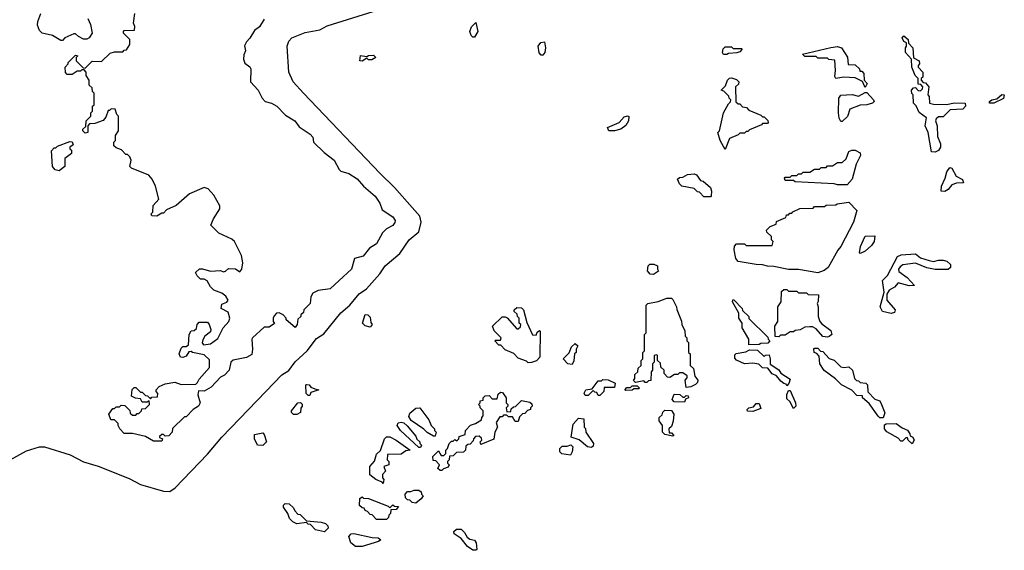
# Model space of a CAD drawing. Extents: x 2535812 to 2752880, y 540738 to 728399.
# Tile 137 of 213: x 2680022 to 2686070, y 578090 to 581347. Entities that reach past the tile are written whole.
import ezdxf

# ---------------------------------------------------------------- set-up
doc = ezdxf.new("R2010")
doc.units = 0

msp = doc.modelspace()

# ---------------------------------------------------------------- linework, layer by layer
at = {"layer": '0CON20XD'}
for points in [[(2679965, 578645.6), (2680065, 578700.4), (2680145, 578724.7), (2680174.8, 578724.8), (2680332.7, 578675), (2680415, 578633.8), (2680505.4, 578605.4), (2680695, 578531.2), (2680765, 578493.6), (2680905, 578452.6), (2680945, 578451.3), (2680976.6, 578473.4), (2681175, 578680), (2681264.9, 578785.1), (2681534.3, 579065), (2681633, 579167), (2681675.7, 579194.3), (2681715, 579247.6), (2681787.2, 579315), (2681845, 579389.7), (2681891.1, 579418.9), (2681995, 579547.8), (2682049.8, 579595), (2682108.3, 579665), (2682152.8, 579695), (2682233.5, 579786.5), (2682267.6, 579835), (2682357.4, 579912.6), (2682413.9, 579995), (2682474.7, 580045), (2682489.3, 580105), (2682480.8, 580140.8), (2682325, 580317.2), (2682235, 580403.8), (2681765.7, 580895), (2681702.5, 580965), (2681676.1, 581025), (2681666.2, 581185), (2681674.8, 581215), (2681694.7, 581235), (2681775, 581269), (2681865.8, 581284.2), (2681911.3, 581308.7), (2682193.5, 581396.5)], [(2680440, 581355), (2680457, 581317), (2680467.5, 581265), (2680450, 581235), (2680435, 581227.5), (2680415, 581227.5), (2680383, 581243), (2680365, 581260), (2680355, 581260), (2680300, 581235), (2680285, 581220), (2680275, 581220), (2680225, 581250), (2680160, 581265), (2680145, 581280), (2680132.3, 581312.3), (2680134, 581335), (2680152.5, 581385)], [(2680895, 578760), (2680845, 578760), (2680795, 578787.5), (2680715, 578806.7), (2680665, 578807.5), (2680637.5, 578835), (2680627.5, 578855), (2680628.3, 578868.3), (2680605, 578890), (2680581.7, 578891.7), (2680570, 578925), (2680595, 578960), (2680605, 578960), (2680615, 578970), (2680635, 578970), (2680645, 578980), (2680668.3, 578978.3), (2680698.3, 578948.3), (2680701.7, 578931.7), (2680715, 578920), (2680735, 578920), (2680745, 578930), (2680755, 578930), (2680770, 578945), (2680771.7, 578958.3), (2680795, 578960), (2680808.3, 578971.7), (2680820, 578985), (2680818.3, 579008.3), (2680805, 579000), (2680775, 579000), (2680765, 579020), (2680733, 579023), (2680710, 579035), (2680713, 579077), (2680725, 579090), (2680735, 579090), (2680765, 579060), (2680775, 579060), (2680795, 579040), (2680808.3, 579038.3), (2680825, 579020), (2680835, 579030), (2680868.3, 579031.7), (2680871.7, 579051.7), (2680860, 579065), (2680860, 579075), (2680880, 579095), (2680915, 579112.5), (2680975, 579122.5), (2681015, 579107.5), (2681105, 579110), (2681115, 579120), (2681125, 579140), (2681188.3, 579211.7), (2681188.3, 579258.3), (2681155, 579290), (2681083.6, 579303.6), (2681075, 579310), (2681061.7, 579308.3), (2681045, 579282.5), (2681025, 579272.5), (2681010, 579275), (2681002.5, 579295), (2681015, 579330), (2681025, 579340), (2681045, 579340), (2681058.3, 579351.7), (2681062.5, 579415), (2681075, 579437.5), (2681095, 579440), (2681108.3, 579451.7), (2681112.5, 579475), (2681125, 579490), (2681175, 579490), (2681186.7, 579476.7), (2681197.5, 579445), (2681195, 579430), (2681160, 579405), (2681148.3, 579381.7), (2681142.5, 579362.5), (2681151.7, 579351.7), (2681195, 579357.5), (2681239.3, 579390.7), (2681272.5, 579455), (2681306.7, 579495), (2681313.3, 579515), (2681302.5, 579552.5), (2681260, 579575), (2681265, 579600), (2681295, 579612.5), (2681302.5, 579625), (2681288.8, 579648.8), (2681265, 579668.8), (2681215, 579687.5), (2681195, 579707.5), (2681173.9, 579743.9), (2681155, 579753.3), (2681133.9, 579753.9), (2681112.5, 579775), (2681102.5, 579795), (2681127, 579817), (2681145, 579817.5), (2681195, 579802.5), (2681255, 579807.5), (2681275, 579800), (2681287, 579803), (2681305, 579820), (2681347, 579817), (2681375, 579800), (2681387.5, 579815), (2681392.5, 579855), (2681385, 579900), (2681341.2, 579985), (2681325, 580000), (2681245, 580036.7), (2681197.5, 580085), (2681212.5, 580125), (2681252.5, 580185), (2681252.5, 580205), (2681215, 580270), (2681179.3, 580309.3), (2681155, 580317.5), (2681065, 580277.5), (2680983, 580207), (2680925, 580180), (2680905, 580160), (2680895, 580160), (2680865, 580140), (2680833.6, 580143.6), (2680830, 580155), (2680840, 580165), (2680843, 580207), (2680877.5, 580245), (2680857.5, 580325), (2680837, 580367), (2680815, 580392.5), (2680710, 580435), (2680700, 580445), (2680707.5, 580485), (2680700, 580505), (2680685, 580520), (2680675, 580520), (2680648.3, 580548.3), (2680615, 580560), (2680601.7, 580571.7), (2680600, 580595), (2680610, 580605), (2680610, 580635), (2680630, 580665), (2680630, 580755), (2680620, 580765), (2680608.3, 580798.3), (2680585, 580800), (2680575, 580790), (2680565, 580790), (2680550.7, 580749.3), (2680535, 580727.5), (2680485, 580710), (2680451.7, 580708.3), (2680440, 580695), (2680440, 580655), (2680425, 580650), (2680410, 580665), (2680410, 580675), (2680428.3, 580691.7), (2680430, 580725), (2680460, 580755), (2680460, 580775), (2680470, 580785), (2680470, 580815), (2680480, 580825), (2680480, 580895), (2680470, 580905), (2680468.3, 580928.3), (2680450, 580945), (2680450, 580975), (2680430, 581005), (2680430, 581025), (2680418.3, 581038.3), (2680405, 581040), (2680395, 581030), (2680375, 581030), (2680345, 581010), (2680315, 581010), (2680303, 581023), (2680302.5, 581055), (2680320, 581075), (2680320, 581085), (2680365, 581130), (2680380, 581125), (2680370, 581115), (2680370, 581095), (2680411.7, 581051.7), (2680425, 581050), (2680468.3, 581091.7), (2680525, 581090), (2680578.3, 581141.7), (2680605, 581150), (2680655, 581150), (2680665, 581160), (2680678.3, 581161.7), (2680700, 581195), (2680700, 581225), (2680660, 581265), (2680660, 581275), (2680665, 581280), (2680728.3, 581281.7), (2680730, 581305), (2680722.5, 581325), (2680730, 581385)], [(2681525, 581350), (2681496.4, 581303.6), (2681465, 581280), (2681437, 581233), (2681415, 581210), (2681403, 581187), (2681410, 581155), (2681398.3, 581131.7), (2681397.5, 581105), (2681405, 581080), (2681436.4, 581056.4), (2681442.5, 581045), (2681440, 580965), (2681487.5, 580915), (2681512.5, 580865), (2681530, 580845), (2681570, 580835), (2681602.5, 580815), (2681655, 580760), (2681712.5, 580725), (2681738.3, 580688.3), (2681806.2, 580645), (2681823.8, 580625), (2681827.5, 580595), (2681892.3, 580532.3), (2681953.3, 580485), (2681985, 580427.5), (2681995, 580417.5), (2682045, 580403.3), (2682095, 580370), (2682134.4, 580324.4), (2682205, 580264), (2682235, 580220), (2682249.8, 580179.8), (2682315, 580135.8), (2682328, 580115), (2682327.3, 580102.7), (2682315, 580083.3), (2682275, 580062.5), (2682251.7, 580038.3), (2682215, 579971.2), (2682170, 579945), (2682132.5, 579895), (2682078.3, 579881.7), (2682061.2, 579815), (2681985, 579746.7), (2681930, 579695), (2681855.9, 579684.1), (2681822, 579668), (2681810, 579645), (2681807.5, 579605), (2681767.5, 579565), (2681765, 579550), (2681750, 579535), (2681750, 579525), (2681731.7, 579508.3), (2681726.7, 579475), (2681715, 579457.5), (2681660, 579505), (2681660, 579515), (2681640, 579535), (2681617, 579547), (2681600, 579545), (2681585, 579530), (2681580, 579515), (2681580, 579495), (2681588.3, 579481.7), (2681555, 579460), (2681525, 579460), (2681452.5, 579395), (2681447.5, 579385), (2681452.5, 579325), (2681448.3, 579291.7), (2681415, 579273.3), (2681333.9, 579256.1), (2681320, 579245), (2681310, 579195), (2681280, 579165), (2681255, 579152.5), (2681199.3, 579090.7), (2681155, 579067.5), (2681121.7, 579068.3), (2681117.5, 579045), (2681130, 578995), (2681120, 578975), (2681087.5, 578955), (2681045, 578910), (2681035, 578910), (2680961.7, 578838.3), (2680960, 578815), (2680938.3, 578791.7), (2680915, 578790), (2680905, 578800), (2680895, 578800), (2680881.7, 578788.3), (2680881.7, 578781.7), (2680900, 578775), (2680895, 578760)], [(2682815, 581240), (2682805, 581240), (2682795, 581250), (2682787.5, 581275), (2682797, 581303), (2682825, 581330), (2682836.7, 581275), (2682815, 581240)], [(2685645, 580533.3), (2685623.3, 580535), (2685602.5, 580655), (2685583.3, 580695), (2685592.5, 580745), (2685548, 580778), (2685528.3, 580818.3), (2685512.5, 580835), (2685510, 580885), (2685503, 580893), (2685500, 580915), (2685511.7, 580928.3), (2685525, 580930), (2685541.7, 580911.7), (2685555, 580910), (2685568.3, 580921.7), (2685570, 580935), (2685558.3, 580948.3), (2685541.7, 580951.7), (2685540, 580985), (2685522.5, 581005), (2685502.5, 581055), (2685500, 581105), (2685463.8, 581145), (2685462.5, 581175), (2685470, 581185), (2685470, 581205), (2685453.6, 581213.6), (2685442.5, 581235), (2685453.3, 581246.7), (2685480, 581225), (2685481.7, 581201.7), (2685507.5, 581175), (2685511.7, 581111.7), (2685547.5, 581095), (2685550, 581075), (2685540, 581065), (2685540, 581055), (2685570, 581025), (2685570, 580995), (2685560, 580985), (2685560, 580975), (2685571.7, 580961.7), (2685585, 580960), (2685606.7, 580935), (2685600, 580885), (2685607.5, 580875), (2685610, 580835), (2685635, 580827.5), (2685715, 580826.7), (2685765, 580836), (2685830, 580835), (2685832.5, 580815), (2685815, 580797.5), (2685736.7, 580793.3), (2685695, 580750), (2685665, 580750), (2685651.7, 580738.3), (2685647.5, 580725), (2685656.7, 580695), (2685659.3, 580629.3), (2685677.5, 580585), (2685678.8, 580565), (2685665.8, 580544.2), (2685645, 580533.3)], [(2683235, 581130), (2683225, 581130), (2683213.9, 581143.9), (2683207.5, 581185), (2683223, 581207), (2683245, 581210), (2683252.5, 581175), (2683247.5, 581145), (2683235, 581130)], [(2684365, 581132.5), (2684345, 581133.3), (2684340, 581145), (2684343, 581167), (2684355, 581180), (2684395, 581180), (2684405, 581170), (2684455, 581170), (2684460, 581165), (2684445, 581150), (2684427, 581143), (2684375, 581140), (2684365, 581132.5)], [(2685215, 580930), (2685198.3, 580968.3), (2685155, 580990), (2685085, 580993.3), (2685035, 580986.7), (2685028.3, 580998.3), (2685033.8, 581035), (2685028.3, 581098.3), (2684993, 581103), (2684985, 581110), (2684925, 581110), (2684915, 581120), (2684845, 581120), (2684830, 581135), (2685005, 581176.7), (2685045, 581182.5), (2685070, 581175), (2685107, 581117), (2685111.7, 581071.7), (2685155, 581070), (2685180, 581045), (2685181.7, 581031.7), (2685195, 581030), (2685207, 581017), (2685210, 580975), (2685227.5, 580955), (2685215, 580930)], [(2682125, 581092.5), (2682112.5, 581095), (2682115, 581127.5), (2682155, 581120), (2682165, 581127.5), (2682195, 581130), (2682210, 581115), (2682185, 581100), (2682165, 581100), (2682155, 581110), (2682125, 581092.5)], [(2684355, 580550), (2684323.8, 580605), (2684310, 580655), (2684320, 580665), (2684345.7, 580774.3), (2684375, 580830), (2684388.3, 580841.7), (2684390, 580855), (2684380, 580865), (2684378.3, 580878.3), (2684348.3, 580908.3), (2684330, 580915), (2684358.3, 580941.7), (2684370, 580975), (2684381.7, 580988.3), (2684395, 580990), (2684425, 580980), (2684440, 580965), (2684438.3, 580951.7), (2684420, 580935), (2684421.7, 580841.7), (2684435, 580830), (2684445, 580830), (2684461.7, 580811.7), (2684487, 580807), (2684501.7, 580791.7), (2684575, 580760), (2684585, 580750), (2684595, 580750), (2684618.3, 580728.3), (2684620, 580715), (2684615, 580710), (2684585, 580710), (2684578.3, 580701.7), (2684505, 580670), (2684495, 580660), (2684485, 580660), (2684475, 580650), (2684445, 580650), (2684435, 580640), (2684381.7, 580618.3), (2684355, 580550)], [(2685075, 580722.5), (2685065, 580722.5), (2685055, 580742.5), (2685051.9, 580775), (2685054.2, 580865.8), (2685065, 580882.5), (2685135, 580887.5), (2685175, 580877.5), (2685215, 580900), (2685225, 580900), (2685267.5, 580855), (2685270, 580845), (2685260, 580835), (2685225.9, 580824.1), (2685185, 580822.5), (2685121.7, 580798.3), (2685107, 580753), (2685075, 580722.5)], [(2686005, 580833.8), (2685980, 580835), (2685980, 580845), (2685992.5, 580855), (2686025, 580860), (2686055, 580886.7), (2686070, 580885), (2686065, 580862.5), (2686005, 580833.8)], [(2683675, 580664.3), (2683640, 580665), (2683632.5, 580685), (2683703.6, 580716.4), (2683735, 580750), (2683755, 580756.2), (2683763, 580753), (2683761.2, 580725), (2683745, 580697.5), (2683715, 580674), (2683675, 580664.3)], [(2680265, 580420), (2680240, 580425), (2680223.3, 580445), (2680218.3, 580541.7), (2680235, 580560), (2680245, 580560), (2680255, 580570), (2680330.7, 580599.3), (2680345, 580597.5), (2680351.7, 580578.3), (2680330, 580565), (2680330, 580555), (2680340, 580545), (2680340, 580525), (2680300, 580495), (2680300, 580445), (2680265, 580420)], [(2685045, 580332.5), (2685025, 580340), (2684785, 580352.5), (2684775, 580360), (2684725, 580360), (2684720, 580375), (2684725, 580380), (2684755, 580380), (2684765, 580390), (2684795, 580390), (2684805, 580400), (2684825, 580400), (2684835, 580410), (2684875, 580410), (2684905, 580430), (2684935, 580430), (2684945, 580440), (2684975, 580440), (2684985, 580450), (2685015, 580450), (2685045, 580470), (2685075, 580470), (2685098.3, 580491.7), (2685115, 580537.5), (2685133.9, 580546.1), (2685155, 580546.7), (2685185, 580530), (2685186.4, 580513.6), (2685159.5, 580460.5), (2685135, 580367.5), (2685105, 580333.3), (2685045, 580332.5)], [(2685705, 580292.5), (2685682.5, 580295), (2685684, 580325), (2685706.4, 580373.6), (2685716.1, 580413.9), (2685735, 580440), (2685747.5, 580435), (2685775, 580386.7), (2685812.5, 580365), (2685820, 580345), (2685776.2, 580343.8), (2685747, 580333), (2685725.7, 580304.3), (2685705, 580292.5)], [(2684265, 580260), (2684225, 580260), (2684198.3, 580288.3), (2684185, 580290), (2684165, 580310), (2684090, 580325), (2684075, 580340), (2684063, 580367), (2684075, 580377.5), (2684095, 580380), (2684125, 580397.5), (2684165, 580400), (2684180, 580395), (2684205, 580360), (2684220, 580355), (2684265, 580316.7), (2684271.2, 580295), (2684270, 580265), (2684265, 580260)], [(2684925, 579793.3), (2684805, 579812.5), (2684745, 579813.3), (2684655, 579832.5), (2684615, 579833.3), (2684585, 579842.5), (2684545, 579843.3), (2684435, 579863.3), (2684421.7, 579881.7), (2684410, 579935), (2684413, 579957), (2684425, 579970), (2684475, 579970), (2684485, 579960), (2684645, 579960), (2684650, 579985), (2684640, 579995), (2684640, 580015), (2684611.7, 580041.7), (2684610, 580055), (2684631.7, 580078.3), (2684668.3, 580091.7), (2684671.7, 580108.3), (2684728.3, 580131.7), (2684731.7, 580148.3), (2684745, 580150), (2684751.7, 580158.3), (2684765, 580160), (2684771.7, 580168.3), (2684815, 580187.5), (2684895, 580190), (2684905, 580200), (2684965, 580200), (2684975, 580207.5), (2685035, 580210), (2685043.6, 580216.4), (2685115, 580226.7), (2685163.3, 580175), (2685143.3, 580105), (2685066.7, 579955), (2685047.5, 579932.5), (2684987.5, 579825), (2684963.6, 579806.4), (2684925, 579793.3)], [(2685185, 579912.5), (2685180, 579915), (2685186, 579955), (2685215, 580017.5), (2685275, 580020), (2685270.8, 579985), (2685255, 579960), (2685215, 579926), (2685185, 579912.5)], [(2685375, 579543.3), (2685322.5, 579555), (2685306.7, 579585), (2685332.5, 579675), (2685322.5, 579745), (2685352.5, 579777.5), (2685415, 579892.5), (2685437, 579903), (2685525, 579910), (2685556, 579886), (2685607.7, 579867.7), (2685635, 579863.3), (2685665, 579871.2), (2685695, 579870), (2685717.5, 579865), (2685740, 579845), (2685740, 579825), (2685725, 579812.5), (2685645, 579814), (2685595, 579823.3), (2685525, 579853.3), (2685447.5, 579842.5), (2685430.7, 579829.3), (2685420, 579815), (2685421.7, 579801.7), (2685473.3, 579765), (2685517.5, 579715), (2685485, 579713.3), (2685418.3, 579731.7), (2685395.6, 579704.4), (2685363.6, 579686.4), (2685348.3, 579661.7), (2685347.5, 579625), (2685400, 579565), (2685395, 579550), (2685375, 579543.3)], [(2683915, 579783.3), (2683893.9, 579783.9), (2683877.5, 579805), (2683882.5, 579835), (2683893, 579847), (2683916.4, 579846.4), (2683940, 579835), (2683940, 579815), (2683947, 579803), (2683915, 579783.3)], [(2684985, 579397.5), (2684955, 579402.5), (2684915, 579450), (2684891.7, 579461.7), (2684875, 579462.5), (2684845, 579460), (2684817, 579443), (2684785, 579440), (2684775, 579430), (2684755, 579430), (2684725, 579410), (2684695, 579410), (2684685, 579400), (2684661.7, 579401.7), (2684660, 579465), (2684680, 579495), (2684680, 579585), (2684700, 579615), (2684701.7, 579678.3), (2684715, 579690), (2684735, 579690), (2684745, 579680), (2684795, 579680), (2684805, 579670), (2684855, 579670), (2684865, 579660), (2684928.3, 579658.3), (2684927, 579617), (2684920, 579605), (2684926.2, 579585), (2684926.2, 579525), (2684936.7, 579495), (2684950, 579480), (2685005, 579440), (2685010, 579415), (2684995, 579402.5), (2684985, 579397.5)], [(2684115, 579090), (2684110, 579135), (2684121.7, 579148.3), (2684121.7, 579161.7), (2684095, 579180), (2684075, 579180), (2684065, 579170), (2684045, 579170), (2684015, 579150), (2684001.7, 579151.7), (2683980, 579175), (2683980, 579195), (2683960, 579215), (2683958.3, 579238.3), (2683940, 579255), (2683940, 579285), (2683935, 579290), (2683920, 579285), (2683920, 579245), (2683910, 579235), (2683910, 579195), (2683900, 579185), (2683898.3, 579131.7), (2683885, 579130), (2683875, 579120), (2683865, 579120), (2683855, 579130), (2683805, 579120), (2683791.7, 579131.7), (2683800, 579145), (2683801.7, 579168.3), (2683820, 579185), (2683821.7, 579208.3), (2683840, 579225), (2683840, 579255), (2683850, 579265), (2683850, 579305), (2683860, 579315), (2683860, 579415), (2683870, 579425), (2683870, 579595), (2683880, 579605), (2683945, 579617.5), (2683997, 579637), (2684025, 579636.7), (2684035, 579630), (2684057.5, 579585), (2684058.3, 579568.3), (2684087, 579497), (2684090, 579475), (2684107, 579437), (2684110, 579405), (2684120, 579395), (2684120, 579375), (2684130, 579365), (2684130, 579305), (2684140, 579295), (2684140, 579225), (2684160, 579205), (2684168.3, 579158.3), (2684187.5, 579135), (2684185, 579120), (2684173, 579107), (2684145, 579092.5), (2684115, 579090)], [(2684501.7, 579351.7), (2684500, 579385), (2684460, 579455), (2684460, 579485), (2684440, 579515), (2684440, 579545), (2684400, 579615), (2684401.7, 579628.3), (2684408.3, 579628.3), (2684460, 579575), (2684461.7, 579561.7), (2684500, 579525), (2684501.7, 579511.7), (2684618.3, 579398.3), (2684620, 579385), (2684630, 579375), (2684618.3, 579361.7), (2684575, 579360), (2684565, 579352.5), (2684501.7, 579351.7)], [(2682175, 579460), (2682145, 579467.5), (2682127.5, 579485), (2682145, 579537.5), (2682160, 579535), (2682175, 579520), (2682178.3, 579488.3), (2682187.5, 579475), (2682175, 579460)], [(2683145, 579240), (2683135, 579250), (2683085, 579270), (2683058.3, 579298.3), (2683005, 579320), (2682978.3, 579348.3), (2682965, 579350), (2682940, 579375), (2682945, 579380), (2682975, 579380), (2682980, 579395), (2682937, 579437), (2682927.5, 579465), (2682985, 579522.5), (2683005, 579522.5), (2683016, 579516), (2683075, 579450), (2683085, 579450), (2683098.3, 579461.7), (2683100, 579475), (2683090, 579485), (2683090, 579515), (2683080, 579525), (2683078.3, 579538.3), (2683060, 579555), (2683060, 579565), (2683075, 579580), (2683105, 579577.5), (2683116.7, 579565), (2683138.3, 579488.3), (2683171.7, 579411.7), (2683195, 579410), (2683201.7, 579428.3), (2683215, 579440), (2683220, 579435), (2683217.5, 579275), (2683196.1, 579253.9), (2683165, 579242.5), (2683145, 579240)], [(2683415, 579230), (2683390, 579235), (2683360, 579265), (2683398.3, 579301.7), (2683411.7, 579338.3), (2683435, 579360), (2683450, 579345), (2683440, 579325), (2683440, 579305), (2683430, 579295), (2683427, 579253), (2683415, 579230)], [(2684735, 579100), (2684730, 579110), (2684715, 579113.8), (2684698.3, 579128.3), (2684670, 579160), (2684643.6, 579173.6), (2684618.3, 579208.3), (2684585, 579210), (2684563.3, 579233.3), (2684525, 579238), (2684475, 579233.8), (2684425, 579256.7), (2684415, 579270), (2684415, 579290), (2684423, 579297), (2684481.7, 579308.3), (2684505, 579320), (2684555, 579317.5), (2684595, 579280), (2684603, 579287), (2684625, 579290), (2684632.5, 579265), (2684631.7, 579231.7), (2684685, 579196.7), (2684697.5, 579177.5), (2684755, 579140), (2684747, 579113), (2684735, 579100)], [(2685325, 578902.5), (2685305, 578902.5), (2685295, 578912.5), (2685240, 578990), (2685200, 579025), (2685198.3, 579038.3), (2685165, 579040), (2685133.3, 579073.3), (2685070, 579105), (2685033, 579143), (2684964.1, 579194.1), (2684936.7, 579235), (2684932.5, 579282.5), (2684918.3, 579298.3), (2684902.5, 579305), (2684900, 579325), (2684905, 579330), (2684925, 579330), (2684941.7, 579311.7), (2684955, 579310), (2684995, 579267.5), (2685025, 579256.7), (2685065, 579216.7), (2685085, 579211.2), (2685116.1, 579216.1), (2685136.7, 579195), (2685150, 579145), (2685161.7, 579131.7), (2685175, 579130), (2685185, 579120), (2685220, 579115), (2685230, 579105), (2685231.7, 579061.7), (2685275, 579017.5), (2685305, 579006.7), (2685316.2, 578985), (2685337, 578933), (2685325, 578902.5)], [(2683585, 579040), (2683575, 579040), (2683568.3, 579058.3), (2683555, 579060), (2683545, 579070), (2683515, 579040), (2683495, 579040), (2683490, 579055), (2683500, 579075), (2683538.3, 579081.7), (2683575, 579130), (2683595, 579130), (2683605, 579137.5), (2683636.4, 579136.4), (2683680, 579115), (2683675, 579090), (2683611.7, 579088.3), (2683610, 579065), (2683585, 579040)], [(2681805, 579040), (2681795, 579040), (2681783, 579053), (2681780, 579105), (2681785, 579107.5), (2681800, 579105), (2681811.7, 579091.7), (2681835, 579080), (2681860, 579075), (2681811.7, 579058.3), (2681805, 579040)], [(2682615, 578580), (2682605, 578580), (2682591.7, 578591.7), (2682600, 578615), (2682578.3, 578638.3), (2682561.7, 578641.7), (2682560, 578665), (2682595, 578700), (2682611.7, 578671.7), (2682628.3, 578671.7), (2682640, 578685), (2682640, 578705), (2682650, 578715), (2682660, 578745), (2682675, 578760), (2682685, 578760), (2682695, 578770), (2682708.3, 578761.7), (2682720, 578775), (2682721.7, 578788.3), (2682758.3, 578801.7), (2682760, 578825), (2682791.7, 578858.3), (2682821.7, 578868.3), (2682858.3, 578891.7), (2682860, 578905), (2682870, 578915), (2682870, 578945), (2682850, 578965), (2682850, 578975), (2682840, 578985), (2682850, 578995), (2682851.7, 579008.3), (2682868.3, 579011.7), (2682870, 579025), (2682881.7, 579038.3), (2682905, 579040), (2682925, 579020), (2682955, 579020), (2682961.7, 579048.3), (2682975, 579060), (2682988.3, 579058.3), (2683010, 579025), (2683010, 578995), (2683020, 578985), (2683020, 578975), (2683010, 578965), (2683015, 578940), (2683038.3, 578941.7), (2683041.7, 578958.3), (2683055, 578970), (2683068.3, 578971.7), (2683105, 579010), (2683155, 579000), (2683168.3, 578988.3), (2683170, 578975), (2683160, 578965), (2683160, 578955), (2683141.7, 578948.3), (2683125, 578930), (2683111.7, 578928.3), (2683091.7, 578908.3), (2683085, 578880), (2683065, 578880), (2683048.3, 578908.3), (2683025, 578910), (2683015, 578920), (2682995, 578920), (2682985, 578910), (2682971.7, 578908.3), (2682950, 578875), (2682957.5, 578845), (2682940, 578815), (2682935, 578772.5), (2682855, 578740), (2682850, 578755), (2682860, 578765), (2682858.3, 578778.3), (2682845, 578790), (2682821.7, 578788.3), (2682810, 578775), (2682808.3, 578761.7), (2682788.3, 578741.7), (2682775, 578740), (2682761.7, 578728.3), (2682760, 578705), (2682748.3, 578691.7), (2682705, 578690), (2682685, 578670), (2682661.7, 578668.3), (2682660, 578645), (2682650, 578635), (2682650, 578625), (2682660, 578615), (2682655, 578600), (2682625, 578590), (2682615, 578580)], [(2683745, 579070), (2683740, 579075), (2683751.7, 579088.3), (2683775, 579090), (2683785, 579100), (2683815, 579100), (2683830, 579085), (2683825, 579080), (2683795, 579080), (2683785, 579072.5), (2683745, 579070)], [(2684105, 579000), (2684041.7, 579001.7), (2684030, 579015), (2684041.7, 579048.3), (2684077, 579047), (2684095, 579030), (2684105, 579030), (2684115, 579040), (2684128.3, 579038.3), (2684130, 579025), (2684111.7, 579018.3), (2684105, 579000)], [(2684775, 578960), (2684752.5, 579002.5), (2684735, 579020), (2684733.6, 579046.4), (2684745, 579070), (2684755, 579070), (2684787.5, 578995), (2684790, 578975), (2684775, 578960)], [(2681725, 578923.8), (2681703.9, 578923.9), (2681692.5, 578935), (2681692.5, 578945), (2681730, 578995), (2681747, 578997), (2681757, 578987), (2681757.5, 578975), (2681748.3, 578961.7), (2681746.2, 578935), (2681725, 578923.8)], [(2684525, 578942.5), (2684493, 578943), (2684490, 578955), (2684500, 578965), (2684530, 578970), (2684545, 578990), (2684565, 578990), (2684575, 578960), (2684525, 578942.5)], [(2682575, 578790), (2682565, 578790), (2682525, 578812.5), (2682505, 578832.5), (2682426.2, 578886.2), (2682411.7, 578911.7), (2682418, 578932), (2682455, 578962.5), (2682480, 578965), (2682535, 578890), (2682550, 578855), (2682570, 578835), (2682570, 578825), (2682580, 578815), (2682575, 578790)], [(2684035, 578790), (2683985, 578800), (2683970, 578815), (2683970, 578855), (2683950, 578885), (2683950, 578905), (2683968.3, 578921.7), (2683971.7, 578938.3), (2683985, 578950), (2684025, 578947.5), (2684040, 578925), (2684037, 578883), (2684025, 578850), (2684010, 578835), (2684011.7, 578811.7), (2684025, 578810), (2684040, 578795), (2684035, 578790)], [(2682485, 578720), (2682475, 578720), (2682361.2, 578825), (2682340, 578855), (2682347, 578873), (2682365, 578876.7), (2682381.7, 578871.7), (2682403, 578853), (2682455, 578790), (2682461.7, 578771.7), (2682480, 578755), (2682480, 578745), (2682490, 578735), (2682485, 578720)], [(2683535, 578720), (2683510, 578725), (2683458.3, 578768.3), (2683410, 578785), (2683422.5, 578865), (2683455, 578900), (2683487, 578897), (2683490, 578845), (2683497, 578837), (2683500, 578815), (2683546.7, 578745), (2683545, 578730), (2683535, 578720)], [(2685505, 578743.3), (2685480, 578765), (2685475, 578780), (2685465, 578780), (2685445, 578760), (2685435, 578760), (2685418.3, 578778.3), (2685347.7, 578817.7), (2685334.2, 578835), (2685335, 578860), (2685345, 578866.7), (2685405, 578867.5), (2685441.7, 578841.7), (2685475, 578827.5), (2685490, 578805), (2685491.7, 578791.7), (2685507.5, 578785), (2685516.4, 578766.4), (2685505, 578743.3)], [(2681515, 578733.8), (2681482.5, 578735), (2681463.8, 578775), (2681465, 578800), (2681515, 578810), (2681525, 578800), (2681537.5, 578755), (2681515, 578733.8)], [(2682255, 578500), (2682248.3, 578508.3), (2682210, 578525), (2682173.9, 578553.9), (2682173.3, 578605), (2682202.5, 578637.5), (2682215, 578680), (2682238.3, 578701.7), (2682262.5, 578775), (2682275, 578786.7), (2682295, 578786.7), (2682335, 578766.7), (2682420, 578705), (2682395, 578700), (2682365, 578680), (2682281.7, 578678.3), (2682280, 578645), (2682290, 578635), (2682290, 578615), (2682260, 578605), (2682270, 578575), (2682250, 578555), (2682250, 578535), (2682260, 578525), (2682255, 578500)], [(2683405, 578673.3), (2683353, 578683), (2683340, 578695), (2683340, 578715), (2683355, 578730), (2683385, 578730), (2683408.3, 578738.3), (2683420, 578725), (2683416.4, 578693.6), (2683405, 578673.3)], [(2682455, 578380), (2682433, 578383), (2682418.3, 578398.3), (2682405, 578400), (2682391.7, 578411.7), (2682390, 578435), (2682405, 578450), (2682425, 578450), (2682445, 578460), (2682475, 578460), (2682488.3, 578448.3), (2682490, 578435), (2682500, 578425), (2682487.5, 578405), (2682455, 578380)], [(2682275, 578280), (2682215, 578280), (2682188.3, 578308.3), (2682175, 578310), (2682158.3, 578328.3), (2682143.6, 578333.6), (2682138.3, 578348.3), (2682125, 578350), (2682110, 578365), (2682111.7, 578408.3), (2682125, 578417.5), (2682135, 578410), (2682165, 578407.5), (2682285, 578360), (2682295, 578350), (2682315, 578370), (2682325, 578360), (2682348.3, 578358.3), (2682335, 578340), (2682301.7, 578338.3), (2682300, 578315), (2682290, 578305), (2682288.3, 578291.7), (2682275, 578280)], [(2681895, 578202.5), (2681840, 578215), (2681808.3, 578248.3), (2681795, 578250), (2681785, 578260), (2681725, 578252.5), (2681700, 578265), (2681680, 578285), (2681670, 578315), (2681643.3, 578355), (2681643, 578367), (2681653.6, 578376.4), (2681677.5, 578375), (2681705, 578350), (2681711.7, 578331.7), (2681731.7, 578311.7), (2681745, 578310), (2681785, 578270), (2681875, 578262.5), (2681900, 578255), (2681915, 578240), (2681917.5, 578225), (2681895, 578202.5)], [(2682825, 578090), (2682805, 578090), (2682773.6, 578113.6), (2682733.3, 578163.3), (2682691.7, 578191.7), (2682690, 578205), (2682705, 578220), (2682735, 578220), (2682755, 578200), (2682770, 578170), (2682787.5, 578157.5), (2682815, 578152.5), (2682826.2, 578135), (2682830, 578095), (2682825, 578090)], [(2682125, 578114), (2682085, 578114), (2682056.7, 578135), (2682043.3, 578175), (2682058.3, 578191.7), (2682075, 578193.8), (2682188.3, 578168.3), (2682225, 578167.5), (2682240, 578155), (2682227, 578143), (2682125, 578114)]]:
    msp.add_lwpolyline(points, dxfattribs=at)

doc.saveas('drawing.dxf')
